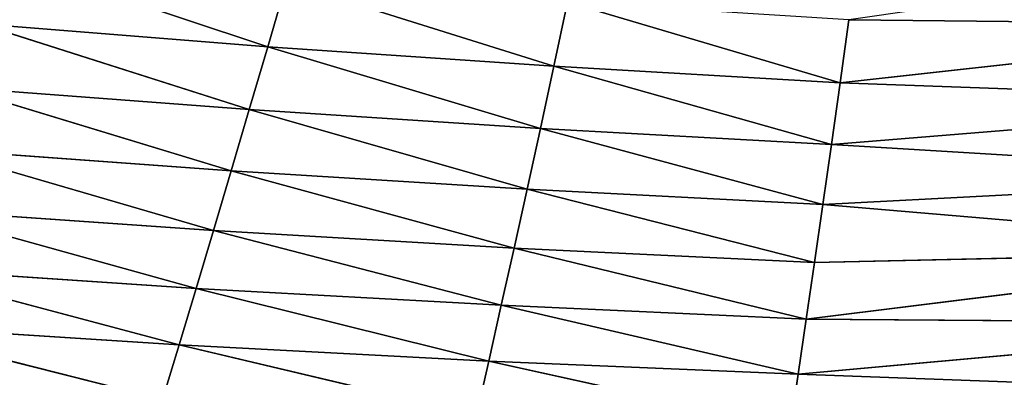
# Model space of a CAD drawing. Extents: x 0 to 605, y 0 to 400.
# Tile 253 of 256: x 254 to 290, y 25 to 38. Entities that reach past the tile are written whole.
import ezdxf

# ---------------------------------------------------------------- set-up
doc = ezdxf.new("R2010")
doc.units = 0
doc.header["$LTSCALE"] = 25.4
doc.layers.get('0').update_dxf_attribs({"linetype": 'CONTINUOUS'})

# ---------------------------------------------------------------- blocks, each defined once
blk = doc.blocks.new('ATLANTA610_-_S_STL')
at = {"color": 0}
for p, q in [((271.216, 76.987, 374.369), (282.114, 80.298, 376.776)), ((271.216, 76.987, 374.369), (282.114, 80.298, 376.776)), ((282.399, 77.445, 374.844), (282.114, 80.298, 376.776)), ((282.399, 77.445, 374.844), (282.114, 80.298, 376.776)), ((260.027, 76.522, 373.783), (270.774, 79.856, 376.327)), ((260.027, 76.522, 373.783), (270.774, 79.856, 376.327)), ((271.216, 76.987, 374.369), (270.774, 79.856, 376.327)), ((271.216, 76.987, 374.369), (270.774, 79.856, 376.327)), ((248.786, 76.053, 373.065), (259.427, 79.408, 375.765)), ((248.786, 76.053, 373.065), (259.427, 79.408, 375.765)), ((260.027, 76.522, 373.783), (259.427, 79.408, 375.765)), ((260.027, 76.522, 373.783), (259.427, 79.408, 375.765)), ((282.399, 77.445, 374.844), (302.697, 78.39, 375.586)), ((282.399, 77.445, 374.844), (302.697, 78.39, 375.586)), ((271.216, 76.987, 374.369), (282.399, 77.445, 374.844)), ((271.216, 76.987, 374.369), (282.399, 77.445, 374.844)), ((271.669, 74.207, 372.355), (282.399, 77.445, 374.844)), ((271.669, 74.207, 372.355), (282.399, 77.445, 374.844)), ((282.69, 74.678, 372.856), (282.399, 77.445, 374.844)), ((282.399, 77.445, 374.844), (302.697, 74.748, 372.994)), ((282.399, 77.445, 374.844), (302.697, 74.748, 372.994)), ((282.69, 74.678, 372.856), (282.399, 77.445, 374.844)), ((260.027, 76.522, 373.783), (271.216, 76.987, 374.369)), ((260.027, 76.522, 373.783), (271.216, 76.987, 374.369)), ((260.641, 73.73, 371.744), (271.216, 76.987, 374.369)), ((260.641, 73.73, 371.744), (271.216, 76.987, 374.369)), ((271.669, 74.207, 372.355), (271.216, 76.987, 374.369)), ((271.669, 74.207, 372.355), (271.216, 76.987, 374.369)), ((248.786, 76.053, 373.065), (260.027, 76.522, 373.783)), ((248.786, 76.053, 373.065), (260.027, 76.522, 373.783)), ((249.563, 73.249, 371.003), (260.027, 76.522, 373.783)), ((249.563, 73.249, 371.003), (260.027, 76.522, 373.783)), ((260.641, 73.73, 371.744), (260.027, 76.522, 373.783)), ((260.641, 73.73, 371.744), (260.027, 76.522, 373.783)), ((282.69, 74.678, 372.856), (302.697, 74.748, 372.994)), ((282.69, 74.678, 372.856), (302.697, 74.748, 372.994)), ((271.669, 74.207, 372.355), (282.69, 74.678, 372.856)), ((271.669, 74.207, 372.355), (282.69, 74.678, 372.856)), ((272.131, 71.519, 370.283), (282.69, 74.678, 372.856)), ((272.131, 71.519, 370.283), (282.69, 74.678, 372.856)), ((282.987, 71.999, 370.811), (282.69, 74.678, 372.856)), ((282.69, 74.678, 372.856), (302.697, 71.333, 370.364)), ((282.69, 74.678, 372.856), (302.697, 71.333, 370.364)), ((282.987, 71.999, 370.811), (282.69, 74.678, 372.856)), ((260.641, 73.73, 371.744), (271.669, 74.207, 372.355)), ((260.641, 73.73, 371.744), (271.669, 74.207, 372.355)), ((261.269, 71.033, 369.648), (271.669, 74.207, 372.355)), ((261.269, 71.033, 369.648), (271.669, 74.207, 372.355)), ((272.131, 71.519, 370.283), (271.669, 74.207, 372.355)), ((272.131, 71.519, 370.283), (271.669, 74.207, 372.355)), ((249.563, 73.249, 371.003), (260.641, 73.73, 371.744)), ((249.563, 73.249, 371.003), (260.641, 73.73, 371.744)), ((250.358, 70.543, 368.885), (260.641, 73.73, 371.744)), ((250.358, 70.543, 368.885), (260.641, 73.73, 371.744)), ((261.269, 71.033, 369.648), (260.641, 73.73, 371.744)), ((261.269, 71.033, 369.648), (260.641, 73.73, 371.744)), ((272.131, 71.519, 370.283), (282.987, 71.999, 370.811)), ((272.131, 71.519, 370.283), (282.987, 71.999, 370.811)), ((272.603, 68.924, 368.153), (282.987, 71.999, 370.811)), ((272.603, 68.924, 368.153), (282.987, 71.999, 370.811)), ((283.291, 69.411, 368.706), (282.987, 71.999, 370.811)), ((282.987, 71.999, 370.811), (302.697, 71.333, 370.364)), ((282.987, 71.999, 370.811), (302.697, 71.333, 370.364)), ((283.291, 69.411, 368.706), (282.987, 71.999, 370.811)), ((261.269, 71.033, 369.648), (272.131, 71.519, 370.283)), ((261.269, 71.033, 369.648), (272.131, 71.519, 370.283)), ((261.91, 68.432, 367.493), (272.131, 71.519, 370.283)), ((261.91, 68.432, 367.493), (272.131, 71.519, 370.283)), ((272.603, 68.924, 368.153), (272.131, 71.519, 370.283)), ((272.603, 68.924, 368.153), (272.131, 71.519, 370.283)), ((283.291, 69.411, 368.706), (302.697, 71.333, 370.364)), ((283.291, 69.411, 368.706), (302.697, 71.333, 370.364)), ((250.358, 70.543, 368.885), (261.269, 71.033, 369.648)), ((250.358, 70.543, 368.885), (261.269, 71.033, 369.648)), ((251.17, 67.938, 366.709), (261.269, 71.033, 369.648)), ((251.17, 67.938, 366.709), (261.269, 71.033, 369.648)), ((261.91, 68.432, 367.493), (261.269, 71.033, 369.648)), ((261.91, 68.432, 367.493), (261.269, 71.033, 369.648)), ((272.603, 68.924, 368.153), (283.291, 69.411, 368.706)), ((272.603, 68.924, 368.153), (283.291, 69.411, 368.706)), ((273.083, 66.424, 365.962), (283.291, 69.411, 368.706)), ((273.083, 66.424, 365.962), (283.291, 69.411, 368.706)), ((283.6, 66.914, 366.541), (283.291, 69.411, 368.706)), ((283.291, 69.411, 368.706), (302.697, 68.134, 367.695)), ((283.291, 69.411, 368.706), (302.697, 68.134, 367.695)), ((283.6, 66.914, 366.541), (283.291, 69.411, 368.706)), ((261.91, 68.432, 367.493), (272.603, 68.924, 368.153)), ((261.91, 68.432, 367.493), (272.603, 68.924, 368.153)), ((262.563, 65.931, 365.28), (272.603, 68.924, 368.153)), ((262.563, 65.931, 365.28), (272.603, 68.924, 368.153)), ((273.083, 66.424, 365.962), (272.603, 68.924, 368.153)), ((273.083, 66.424, 365.962), (272.603, 68.924, 368.153)), ((251.17, 67.938, 366.709), (261.91, 68.432, 367.493)), ((251.17, 67.938, 366.709), (261.91, 68.432, 367.493)), ((251.998, 65.435, 364.474), (261.91, 68.432, 367.493)), ((251.998, 65.435, 364.474), (261.91, 68.432, 367.493)), ((262.563, 65.931, 365.28), (261.91, 68.432, 367.493)), ((262.563, 65.931, 365.28), (261.91, 68.432, 367.493)), ((283.6, 66.914, 366.541), (302.697, 68.134, 367.695)), ((283.6, 66.914, 366.541), (302.697, 68.134, 367.695)), ((273.083, 66.424, 365.962), (283.6, 66.914, 366.541)), ((273.083, 66.424, 365.962), (283.6, 66.914, 366.541)), ((273.572, 64.021, 363.711), (283.6, 66.914, 366.541)), ((273.572, 64.021, 363.711), (283.6, 66.914, 366.541)), ((283.914, 64.51, 364.314), (283.6, 66.914, 366.541)), ((283.6, 66.914, 366.541), (302.697, 65.139, 364.985)), ((283.6, 66.914, 366.541), (302.697, 65.139, 364.985)), ((283.914, 64.51, 364.314), (283.6, 66.914, 366.541)), ((262.563, 65.931, 365.28), (273.083, 66.424, 365.962)), ((262.563, 65.931, 365.28), (273.083, 66.424, 365.962)), ((263.228, 63.529, 363.005), (273.083, 66.424, 365.962)), ((263.228, 63.529, 363.005), (273.083, 66.424, 365.962)), ((273.572, 64.021, 363.711), (273.083, 66.424, 365.962)), ((273.572, 64.021, 363.711), (273.083, 66.424, 365.962)), ((251.998, 65.435, 364.474), (262.563, 65.931, 365.28)), ((251.998, 65.435, 364.474), (262.563, 65.931, 365.28)), ((252.84, 63.035, 362.18), (262.563, 65.931, 365.28)), ((252.84, 63.035, 362.18), (262.563, 65.931, 365.28)), ((263.228, 63.529, 363.005), (262.563, 65.931, 365.28)), ((263.228, 63.529, 363.005), (262.563, 65.931, 365.28)), ((283.914, 64.51, 364.314), (302.697, 65.139, 364.985)), ((283.914, 64.51, 364.314), (302.697, 65.139, 364.985)), ((273.572, 64.021, 363.711), (283.914, 64.51, 364.314)), ((273.572, 64.021, 363.711), (283.914, 64.51, 364.314)), ((274.069, 61.715, 361.399), (283.914, 64.51, 364.314)), ((274.069, 61.715, 361.399), (283.914, 64.51, 364.314)), ((284.234, 62.2, 362.027), (283.914, 64.51, 364.314)), ((283.914, 64.51, 364.314), (302.698, 62.32, 362.22)), ((283.914, 64.51, 364.314), (302.698, 62.32, 362.22)), ((284.234, 62.2, 362.027), (283.914, 64.51, 364.314)), ((263.228, 63.529, 363.005), (273.572, 64.021, 363.711)), ((263.228, 63.529, 363.005), (273.572, 64.021, 363.711)), ((263.903, 61.227, 360.672), (273.572, 64.021, 363.711)), ((263.903, 61.227, 360.672), (273.572, 64.021, 363.711)), ((274.069, 61.715, 361.399), (273.572, 64.021, 363.711)), ((274.069, 61.715, 361.399), (273.572, 64.021, 363.711)), ((252.84, 63.035, 362.18), (263.228, 63.529, 363.005)), ((252.84, 63.035, 362.18), (263.228, 63.529, 363.005)), ((253.696, 60.738, 359.827), (263.228, 63.529, 363.005)), ((253.696, 60.738, 359.827), (263.228, 63.529, 363.005)), ((263.903, 61.227, 360.672), (263.228, 63.529, 363.005)), ((263.903, 61.227, 360.672), (263.228, 63.529, 363.005)), ((284.234, 62.2, 362.027), (302.698, 62.32, 362.22)), ((284.234, 62.2, 362.027), (302.698, 62.32, 362.22))]:
    blk.add_line(p, q, dxfattribs=at)
mesh = blk.add_polyface(dxfattribs=at)
corners = [(282.114, 80.298, 376.776), (271.216, 76.987, 374.369), (270.774, 79.856, 376.327)]
mesh.append_faces([[corners[k] for k in face] for face in [(0, 1, 2)]], dxfattribs={"color": 0})
mesh = blk.add_polyface(dxfattribs=at)
corners = [(282.399, 77.445, 374.844), (271.216, 76.987, 374.369), (282.114, 80.298, 376.776)]
mesh.append_faces([[corners[k] for k in face] for face in [(0, 1, 2)]], dxfattribs={"color": 0})
mesh = blk.add_polyface(dxfattribs=at)
corners = [(302.697, 78.39, 375.586), (282.399, 77.445, 374.844), (282.114, 80.298, 376.776)]
mesh.append_faces([[corners[k] for k in face] for face in [(0, 1, 2)]], dxfattribs={"color": 0})
mesh = blk.add_polyface(dxfattribs=at)
corners = [(270.774, 79.856, 376.327), (260.027, 76.522, 373.783), (259.427, 79.408, 375.765)]
mesh.append_faces([[corners[k] for k in face] for face in [(0, 1, 2)]], dxfattribs={"color": 0})
mesh = blk.add_polyface(dxfattribs=at)
corners = [(271.216, 76.987, 374.369), (260.027, 76.522, 373.783), (270.774, 79.856, 376.327)]
mesh.append_faces([[corners[k] for k in face] for face in [(0, 1, 2)]], dxfattribs={"color": 0})
mesh = blk.add_polyface(dxfattribs=at)
corners = [(259.427, 79.408, 375.765), (248.786, 76.053, 373.065), (248.028, 78.955, 375.071)]
mesh.append_faces([[corners[k] for k in face] for face in [(0, 1, 2)]], dxfattribs={"color": 0})
mesh = blk.add_polyface(dxfattribs=at)
corners = [(260.027, 76.522, 373.783), (248.786, 76.053, 373.065), (259.427, 79.408, 375.765)]
mesh.append_faces([[corners[k] for k in face] for face in [(0, 1, 2)]], dxfattribs={"color": 0})
mesh = blk.add_polyface(dxfattribs=at)
corners = [(302.697, 74.748, 372.994), (282.399, 77.445, 374.844), (302.697, 78.39, 375.586)]
mesh.append_faces([[corners[k] for k in face] for face in [(0, 1, 2)]], dxfattribs={"color": 0})
mesh = blk.add_polyface(dxfattribs=at)
corners = [(282.399, 77.445, 374.844), (271.669, 74.207, 372.355), (271.216, 76.987, 374.369)]
mesh.append_faces([[corners[k] for k in face] for face in [(0, 1, 2)]], dxfattribs={"color": 0})
mesh = blk.add_polyface(dxfattribs=at)
corners = [(282.69, 74.678, 372.856), (271.669, 74.207, 372.355), (282.399, 77.445, 374.844)]
mesh.append_faces([[corners[k] for k in face] for face in [(0, 1, 2)]], dxfattribs={"color": 0})
mesh = blk.add_polyface(dxfattribs=at)
corners = [(302.697, 74.748, 372.994), (282.69, 74.678, 372.856), (282.399, 77.445, 374.844)]
mesh.append_faces([[corners[k] for k in face] for face in [(0, 1, 2)]], dxfattribs={"color": 0})
mesh = blk.add_polyface(dxfattribs=at)
corners = [(271.216, 76.987, 374.369), (260.641, 73.73, 371.744), (260.027, 76.522, 373.783)]
mesh.append_faces([[corners[k] for k in face] for face in [(0, 1, 2)]], dxfattribs={"color": 0})
mesh = blk.add_polyface(dxfattribs=at)
corners = [(271.669, 74.207, 372.355), (260.641, 73.73, 371.744), (271.216, 76.987, 374.369)]
mesh.append_faces([[corners[k] for k in face] for face in [(0, 1, 2)]], dxfattribs={"color": 0})
mesh = blk.add_polyface(dxfattribs=at)
corners = [(260.027, 76.522, 373.783), (249.563, 73.249, 371.003), (248.786, 76.053, 373.065)]
mesh.append_faces([[corners[k] for k in face] for face in [(0, 1, 2)]], dxfattribs={"color": 0})
mesh = blk.add_polyface(dxfattribs=at)
corners = [(260.641, 73.73, 371.744), (249.563, 73.249, 371.003), (260.027, 76.522, 373.783)]
mesh.append_faces([[corners[k] for k in face] for face in [(0, 1, 2)]], dxfattribs={"color": 0})
mesh = blk.add_polyface(dxfattribs=at)
corners = [(302.697, 71.333, 370.364), (282.69, 74.678, 372.856), (302.697, 74.748, 372.994)]
mesh.append_faces([[corners[k] for k in face] for face in [(0, 1, 2)]], dxfattribs={"color": 0})
mesh = blk.add_polyface(dxfattribs=at)
corners = [(282.69, 74.678, 372.856), (272.131, 71.519, 370.283), (271.669, 74.207, 372.355)]
mesh.append_faces([[corners[k] for k in face] for face in [(0, 1, 2)]], dxfattribs={"color": 0})
mesh = blk.add_polyface(dxfattribs=at)
corners = [(282.987, 71.999, 370.811), (272.131, 71.519, 370.283), (282.69, 74.678, 372.856)]
mesh.append_faces([[corners[k] for k in face] for face in [(0, 1, 2)]], dxfattribs={"color": 0})
mesh = blk.add_polyface(dxfattribs=at)
corners = [(302.697, 71.333, 370.364), (282.987, 71.999, 370.811), (282.69, 74.678, 372.856)]
mesh.append_faces([[corners[k] for k in face] for face in [(0, 1, 2)]], dxfattribs={"color": 0})
mesh = blk.add_polyface(dxfattribs=at)
corners = [(271.669, 74.207, 372.355), (261.269, 71.033, 369.648), (260.641, 73.73, 371.744)]
mesh.append_faces([[corners[k] for k in face] for face in [(0, 1, 2)]], dxfattribs={"color": 0})
mesh = blk.add_polyface(dxfattribs=at)
corners = [(272.131, 71.519, 370.283), (261.269, 71.033, 369.648), (271.669, 74.207, 372.355)]
mesh.append_faces([[corners[k] for k in face] for face in [(0, 1, 2)]], dxfattribs={"color": 0})
mesh = blk.add_polyface(dxfattribs=at)
corners = [(260.641, 73.73, 371.744), (250.358, 70.543, 368.885), (249.563, 73.249, 371.003)]
mesh.append_faces([[corners[k] for k in face] for face in [(0, 1, 2)]], dxfattribs={"color": 0})
mesh = blk.add_polyface(dxfattribs=at)
corners = [(261.269, 71.033, 369.648), (250.358, 70.543, 368.885), (260.641, 73.73, 371.744)]
mesh.append_faces([[corners[k] for k in face] for face in [(0, 1, 2)]], dxfattribs={"color": 0})
mesh = blk.add_polyface(dxfattribs=at)
corners = [(282.987, 71.999, 370.811), (272.603, 68.924, 368.153), (272.131, 71.519, 370.283)]
mesh.append_faces([[corners[k] for k in face] for face in [(0, 1, 2)]], dxfattribs={"color": 0})
mesh = blk.add_polyface(dxfattribs=at)
corners = [(283.291, 69.411, 368.706), (272.603, 68.924, 368.153), (282.987, 71.999, 370.811)]
mesh.append_faces([[corners[k] for k in face] for face in [(0, 1, 2)]], dxfattribs={"color": 0})
mesh = blk.add_polyface(dxfattribs=at)
corners = [(302.697, 71.333, 370.364), (283.291, 69.411, 368.706), (282.987, 71.999, 370.811)]
mesh.append_faces([[corners[k] for k in face] for face in [(0, 1, 2)]], dxfattribs={"color": 0})
mesh = blk.add_polyface(dxfattribs=at)
corners = [(272.131, 71.519, 370.283), (261.91, 68.432, 367.493), (261.269, 71.033, 369.648)]
mesh.append_faces([[corners[k] for k in face] for face in [(0, 1, 2)]], dxfattribs={"color": 0})
mesh = blk.add_polyface(dxfattribs=at)
corners = [(272.603, 68.924, 368.153), (261.91, 68.432, 367.493), (272.131, 71.519, 370.283)]
mesh.append_faces([[corners[k] for k in face] for face in [(0, 1, 2)]], dxfattribs={"color": 0})
mesh = blk.add_polyface(dxfattribs=at)
corners = [(302.697, 68.134, 367.695), (283.291, 69.411, 368.706), (302.697, 71.333, 370.364)]
mesh.append_faces([[corners[k] for k in face] for face in [(0, 1, 2)]], dxfattribs={"color": 0})
mesh = blk.add_polyface(dxfattribs=at)
corners = [(261.269, 71.033, 369.648), (251.17, 67.938, 366.709), (250.358, 70.543, 368.885)]
mesh.append_faces([[corners[k] for k in face] for face in [(0, 1, 2)]], dxfattribs={"color": 0})
mesh = blk.add_polyface(dxfattribs=at)
corners = [(261.91, 68.432, 367.493), (251.17, 67.938, 366.709), (261.269, 71.033, 369.648)]
mesh.append_faces([[corners[k] for k in face] for face in [(0, 1, 2)]], dxfattribs={"color": 0})
mesh = blk.add_polyface(dxfattribs=at)
corners = [(283.291, 69.411, 368.706), (273.083, 66.424, 365.962), (272.603, 68.924, 368.153)]
mesh.append_faces([[corners[k] for k in face] for face in [(0, 1, 2)]], dxfattribs={"color": 0})
mesh = blk.add_polyface(dxfattribs=at)
corners = [(283.6, 66.914, 366.541), (273.083, 66.424, 365.962), (283.291, 69.411, 368.706)]
mesh.append_faces([[corners[k] for k in face] for face in [(0, 1, 2)]], dxfattribs={"color": 0})
mesh = blk.add_polyface(dxfattribs=at)
corners = [(302.697, 68.134, 367.695), (283.6, 66.914, 366.541), (283.291, 69.411, 368.706)]
mesh.append_faces([[corners[k] for k in face] for face in [(0, 1, 2)]], dxfattribs={"color": 0})
mesh = blk.add_polyface(dxfattribs=at)
corners = [(272.603, 68.924, 368.153), (262.563, 65.931, 365.28), (261.91, 68.432, 367.493)]
mesh.append_faces([[corners[k] for k in face] for face in [(0, 1, 2)]], dxfattribs={"color": 0})
mesh = blk.add_polyface(dxfattribs=at)
corners = [(273.083, 66.424, 365.962), (262.563, 65.931, 365.28), (272.603, 68.924, 368.153)]
mesh.append_faces([[corners[k] for k in face] for face in [(0, 1, 2)]], dxfattribs={"color": 0})
mesh = blk.add_polyface(dxfattribs=at)
corners = [(261.91, 68.432, 367.493), (251.998, 65.435, 364.474), (251.17, 67.938, 366.709)]
mesh.append_faces([[corners[k] for k in face] for face in [(0, 1, 2)]], dxfattribs={"color": 0})
mesh = blk.add_polyface(dxfattribs=at)
corners = [(262.563, 65.931, 365.28), (251.998, 65.435, 364.474), (261.91, 68.432, 367.493)]
mesh.append_faces([[corners[k] for k in face] for face in [(0, 1, 2)]], dxfattribs={"color": 0})
mesh = blk.add_polyface(dxfattribs=at)
corners = [(302.697, 65.139, 364.985), (283.6, 66.914, 366.541), (302.697, 68.134, 367.695)]
mesh.append_faces([[corners[k] for k in face] for face in [(0, 1, 2)]], dxfattribs={"color": 0})
mesh = blk.add_polyface(dxfattribs=at)
corners = [(283.6, 66.914, 366.541), (273.572, 64.021, 363.711), (273.083, 66.424, 365.962)]
mesh.append_faces([[corners[k] for k in face] for face in [(0, 1, 2)]], dxfattribs={"color": 0})
mesh = blk.add_polyface(dxfattribs=at)
corners = [(283.914, 64.51, 364.314), (273.572, 64.021, 363.711), (283.6, 66.914, 366.541)]
mesh.append_faces([[corners[k] for k in face] for face in [(0, 1, 2)]], dxfattribs={"color": 0})
mesh = blk.add_polyface(dxfattribs=at)
corners = [(302.697, 65.139, 364.985), (283.914, 64.51, 364.314), (283.6, 66.914, 366.541)]
mesh.append_faces([[corners[k] for k in face] for face in [(0, 1, 2)]], dxfattribs={"color": 0})
mesh = blk.add_polyface(dxfattribs=at)
corners = [(273.083, 66.424, 365.962), (263.228, 63.529, 363.005), (262.563, 65.931, 365.28)]
mesh.append_faces([[corners[k] for k in face] for face in [(0, 1, 2)]], dxfattribs={"color": 0})
mesh = blk.add_polyface(dxfattribs=at)
corners = [(273.572, 64.021, 363.711), (263.228, 63.529, 363.005), (273.083, 66.424, 365.962)]
mesh.append_faces([[corners[k] for k in face] for face in [(0, 1, 2)]], dxfattribs={"color": 0})
mesh = blk.add_polyface(dxfattribs=at)
corners = [(262.563, 65.931, 365.28), (252.84, 63.035, 362.18), (251.998, 65.435, 364.474)]
mesh.append_faces([[corners[k] for k in face] for face in [(0, 1, 2)]], dxfattribs={"color": 0})
mesh = blk.add_polyface(dxfattribs=at)
corners = [(263.228, 63.529, 363.005), (252.84, 63.035, 362.18), (262.563, 65.931, 365.28)]
mesh.append_faces([[corners[k] for k in face] for face in [(0, 1, 2)]], dxfattribs={"color": 0})
mesh = blk.add_polyface(dxfattribs=at)
corners = [(302.698, 62.32, 362.22), (283.914, 64.51, 364.314), (302.697, 65.139, 364.985)]
mesh.append_faces([[corners[k] for k in face] for face in [(0, 1, 2)]], dxfattribs={"color": 0})
mesh = blk.add_polyface(dxfattribs=at)
corners = [(283.914, 64.51, 364.314), (274.069, 61.715, 361.399), (273.572, 64.021, 363.711)]
mesh.append_faces([[corners[k] for k in face] for face in [(0, 1, 2)]], dxfattribs={"color": 0})
mesh = blk.add_polyface(dxfattribs=at)
corners = [(284.234, 62.2, 362.027), (274.069, 61.715, 361.399), (283.914, 64.51, 364.314)]
mesh.append_faces([[corners[k] for k in face] for face in [(0, 1, 2)]], dxfattribs={"color": 0})
mesh = blk.add_polyface(dxfattribs=at)
corners = [(302.698, 62.32, 362.22), (284.234, 62.2, 362.027), (283.914, 64.51, 364.314)]
mesh.append_faces([[corners[k] for k in face] for face in [(0, 1, 2)]], dxfattribs={"color": 0})
mesh = blk.add_polyface(dxfattribs=at)
corners = [(273.572, 64.021, 363.711), (263.903, 61.227, 360.672), (263.228, 63.529, 363.005)]
mesh.append_faces([[corners[k] for k in face] for face in [(0, 1, 2)]], dxfattribs={"color": 0})
mesh = blk.add_polyface(dxfattribs=at)
corners = [(273.572, 64.021, 363.711), (274.069, 61.715, 361.399), (263.903, 61.227, 360.672)]
mesh.append_faces([[corners[k] for k in face] for face in [(0, 1, 2)]], dxfattribs={"color": 0})
mesh = blk.add_polyface(dxfattribs=at)
corners = [(263.228, 63.529, 363.005), (253.696, 60.738, 359.827), (252.84, 63.035, 362.18)]
mesh.append_faces([[corners[k] for k in face] for face in [(0, 1, 2)]], dxfattribs={"color": 0})
mesh = blk.add_polyface(dxfattribs=at)
corners = [(263.228, 63.529, 363.005), (263.903, 61.227, 360.672), (253.696, 60.738, 359.827)]
mesh.append_faces([[corners[k] for k in face] for face in [(0, 1, 2)]], dxfattribs={"color": 0})
mesh = blk.add_polyface(dxfattribs=at)
corners = [(302.698, 62.32, 362.22), (302.698, 59.637, 359.367), (284.234, 62.2, 362.027)]
mesh.append_faces([[corners[k] for k in face] for face in [(0, 1, 2)]], dxfattribs={"color": 0})

msp = doc.modelspace()

# ---------------------------------------------------------------- block references
at = {"color": 254, "extrusion": (0, -1, 5.55112e-17)}
msp.add_blockref('ATLANTA610_-_S_STL', (-0.269, -0.066, -399.883), dxfattribs=at)

doc.saveas('drawing.dxf')
